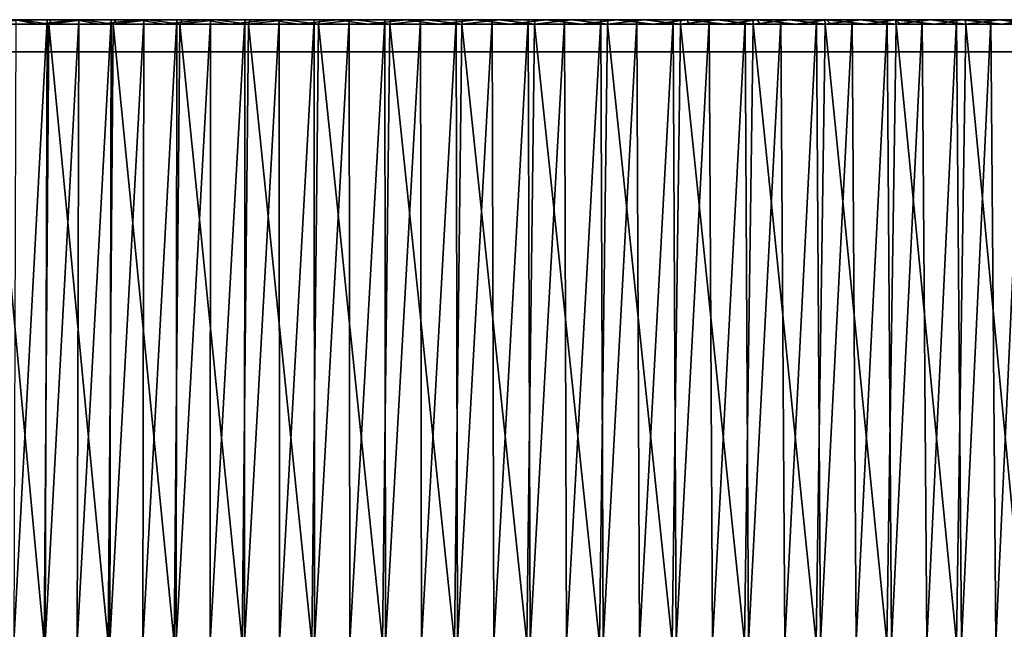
# Model space of a CAD drawing. Header units: millimetres. Extents: x -101 to 102, y -40 to 284.
# Tile 177 of 183: x -32 to 22, y 250 to 283. Entities that reach past the tile are written whole.
import ezdxf

# ---------------------------------------------------------------- set-up
doc = ezdxf.new("R2010")
doc.units = ezdxf.units.MM
doc.header["$LTSCALE"] = 65.185185
for name, color, linetype in [('281', 7, 'CONTINUOUS'), ('282', 7, 'CONTINUOUS'), ('283', 7, 'CONTINUOUS'), ('284', 7, 'CONTINUOUS'), ('285', 7, 'CONTINUOUS'), ('298', 7, 'CONTINUOUS')]:
    doc.layers.add(name, color=color, linetype=linetype)

msp = doc.modelspace()

# ---------------------------------------------------------------- linework, layer by layer
at = {"layer": '281', "color": 7, "linetype": 'Continuous'}
for points in [[(-33.472, 282.968, 50.11), (-31.818, 282.968, 51.176), (-29.111, 282.968, 51.042), (-33.472, 282.968, 50.11)], [(-32.45, 282.968, 48.986), (-33.472, 282.968, 50.11), (-29.111, 282.968, 51.042), (-32.45, 282.968, 48.986)], [(-31.592, 282.968, -51.304), (-33.26, 282.968, -50.239), (-28.563, 282.968, -51.344), (-31.592, 282.968, -51.304)], [(-28.563, 282.968, -51.344), (-33.26, 282.968, -50.239), (-31.851, 282.968, -49.372), (-28.563, 282.968, -51.344)], [(-31.818, 282.968, 51.176), (-30.127, 282.968, 52.189), (-29.111, 282.968, 51.042), (-31.818, 282.968, 51.176)], [(-29.893, 282.968, -52.312), (-31.592, 282.968, -51.304), (-28.563, 282.968, -51.344), (-29.893, 282.968, -52.312)], [(-30.127, 282.968, 52.189), (-28.4, 282.968, 53.148), (-25.633, 282.968, 52.874), (-30.127, 282.968, 52.189)], [(-29.111, 282.968, 51.042), (-30.127, 282.968, 52.189), (-25.633, 282.968, 52.874), (-29.111, 282.968, 51.042)], [(-28.157, 282.968, -53.267), (-29.893, 282.968, -52.312), (-25.154, 282.968, -53.098), (-28.157, 282.968, -53.267)], [(-25.154, 282.968, -53.098), (-29.893, 282.968, -52.312), (-28.563, 282.968, -51.344), (-25.154, 282.968, -53.098)], [(-28.4, 282.968, 53.148), (-26.645, 282.968, 54.05), (-25.633, 282.968, 52.874), (-28.4, 282.968, 53.148)], [(-26.388, 282.968, -54.165), (-28.157, 282.968, -53.267), (-21.638, 282.968, -54.625), (-26.388, 282.968, -54.165)], [(-21.638, 282.968, -54.625), (-28.157, 282.968, -53.267), (-25.154, 282.968, -53.098), (-21.638, 282.968, -54.625)], [(-26.645, 282.968, 54.05), (-24.865, 282.968, 54.892), (-22.047, 282.968, 54.468), (-26.645, 282.968, 54.05)], [(-25.633, 282.968, 52.874), (-26.645, 282.968, 54.05), (-22.047, 282.968, 54.468), (-25.633, 282.968, 52.874)], [(-24.593, 282.968, -55.004), (-26.388, 282.968, -54.165), (-21.638, 282.968, -54.625), (-24.593, 282.968, -55.004)], [(-24.865, 282.968, 54.892), (-23.058, 282.968, 55.675), (-22.047, 282.968, 54.468), (-24.865, 282.968, 54.892)], [(-22.776, 282.968, -55.781), (-24.593, 282.968, -55.004), (-18.025, 282.968, -55.922), (-22.776, 282.968, -55.781)], [(-18.025, 282.968, -55.922), (-24.593, 282.968, -55.004), (-21.638, 282.968, -54.625), (-18.025, 282.968, -55.922)], [(-23.058, 282.968, 55.675), (-21.222, 282.968, 56.401), (-18.359, 282.968, 55.819), (-23.058, 282.968, 55.675)], [(-22.047, 282.968, 54.468), (-23.058, 282.968, 55.675), (-18.359, 282.968, 55.819), (-22.047, 282.968, 54.468)], [(-20.932, 282.968, -56.498), (-22.776, 282.968, -55.781), (-18.025, 282.968, -55.922), (-20.932, 282.968, -56.498)], [(-21.222, 282.968, 56.401), (-19.362, 282.968, 57.066), (-14.588, 282.968, 56.922), (-21.222, 282.968, 56.401)], [(-18.359, 282.968, 55.819), (-21.222, 282.968, 56.401), (-14.588, 282.968, 56.922), (-18.359, 282.968, 55.819)], [(-19.061, 282.968, -57.156), (-20.932, 282.968, -56.498), (-14.341, 282.968, -56.978), (-19.061, 282.968, -57.156)], [(-14.341, 282.968, -56.978), (-20.932, 282.968, -56.498), (-18.025, 282.968, -55.922), (-14.341, 282.968, -56.978)], [(-19.362, 282.968, 57.066), (-17.486, 282.968, 57.669), (-14.588, 282.968, 56.922), (-19.362, 282.968, 57.066)], [(-17.17, 282.968, -57.753), (-19.061, 282.968, -57.156), (-10.586, 282.968, -57.793), (-17.17, 282.968, -57.753)], [(-10.586, 282.968, -57.793), (-19.061, 282.968, -57.156), (-14.341, 282.968, -56.978), (-10.586, 282.968, -57.793)], [(-17.486, 282.968, 57.669), (-15.594, 282.968, 58.209), (-10.757, 282.968, 57.768), (-17.486, 282.968, 57.669)], [(-14.588, 282.968, 56.922), (-17.486, 282.968, 57.669), (-10.757, 282.968, 57.768), (-14.588, 282.968, 56.922)], [(-15.264, 282.968, -58.286), (-17.17, 282.968, -57.753), (-10.586, 282.968, -57.793), (-15.264, 282.968, -58.286)], [(-15.594, 282.968, 58.209), (-13.68, 282.968, 58.688), (-6.87, 282.968, 58.359), (-15.594, 282.968, 58.209)], [(-10.757, 282.968, 57.768), (-15.594, 282.968, 58.209), (-6.87, 282.968, 58.359), (-10.757, 282.968, 57.768)], [(-13.344, 282.968, -58.755), (-15.264, 282.968, -58.286), (-2.966, 282.968, -58.68), (-13.344, 282.968, -58.755)], [(-2.966, 282.968, -58.68), (-15.264, 282.968, -58.286), (-6.795, 282.968, -58.361), (-2.966, 282.968, -58.68)], [(-6.795, 282.968, -58.361), (-15.264, 282.968, -58.286), (-10.586, 282.968, -57.793), (-6.795, 282.968, -58.361)], [(-13.68, 282.968, 58.688), (-11.749, 282.968, 59.105), (0.969, 282.968, 58.754), (-13.68, 282.968, 58.688)], [(-6.87, 282.968, 58.359), (-13.68, 282.968, 58.688), (-2.963, 282.968, 58.687), (-6.87, 282.968, 58.359)], [(-2.963, 282.968, 58.687), (-13.68, 282.968, 58.688), (0.969, 282.968, 58.754), (-2.963, 282.968, 58.687)], [(-11.405, 282.968, -59.162), (-13.344, 282.968, -58.755), (12.205, 282.968, -59.003), (-11.405, 282.968, -59.162)], [(12.205, 282.968, -59.003), (-13.344, 282.968, -58.755), (0.868, 282.968, -58.749), (12.205, 282.968, -59.003)], [(0.868, 282.968, -58.749), (-13.344, 282.968, -58.755), (-2.966, 282.968, -58.68), (0.868, 282.968, -58.749)], [(9.818, 282.968, 59.458), (11.759, 282.968, 59.105), (-11.749, 282.968, 59.105), (9.818, 282.968, 59.458)], [(-11.749, 282.968, 59.105), (11.759, 282.968, 59.105), (0.969, 282.968, 58.754), (-11.749, 282.968, 59.105)], [(-9.809, 282.968, 59.459), (9.818, 282.968, 59.458), (-11.749, 282.968, 59.105), (-9.809, 282.968, 59.459)], [(-9.451, 282.968, -59.505), (-11.405, 282.968, -59.162), (10.264, 282.968, -59.372), (-9.451, 282.968, -59.505)], [(10.264, 282.968, -59.372), (-11.405, 282.968, -59.162), (12.205, 282.968, -59.003), (10.264, 282.968, -59.372)], [(7.872, 282.968, 59.747), (9.818, 282.968, 59.458), (-9.809, 282.968, 59.459), (7.872, 282.968, 59.747)], [(-7.863, 282.968, 59.747), (7.872, 282.968, 59.747), (-9.809, 282.968, 59.459), (-7.863, 282.968, 59.747)], [(-7.49, 282.968, -59.784), (-9.451, 282.968, -59.505), (8.306, 282.968, -59.676), (-7.49, 282.968, -59.784)], [(8.306, 282.968, -59.676), (-9.451, 282.968, -59.505), (10.264, 282.968, -59.372), (8.306, 282.968, -59.676)], [(5.913, 282.968, 59.972), (7.872, 282.968, 59.747), (-7.863, 282.968, 59.747), (5.913, 282.968, 59.972)], [(-5.904, 282.968, 59.972), (5.913, 282.968, 59.972), (-7.863, 282.968, 59.747), (-5.904, 282.968, 59.972)], [(-5.525, 282.968, -59.998), (-7.49, 282.968, -59.784), (6.337, 282.968, -59.917), (-5.525, 282.968, -59.998)], [(6.337, 282.968, -59.917), (-7.49, 282.968, -59.784), (8.306, 282.968, -59.676), (6.337, 282.968, -59.917)], [(3.945, 282.968, 60.133), (5.913, 282.968, 59.972), (-5.904, 282.968, 59.972), (3.945, 282.968, 60.133)], [(-3.936, 282.968, 60.134), (3.945, 282.968, 60.133), (-5.904, 282.968, 59.972), (-3.936, 282.968, 60.134)], [(-3.552, 282.968, -60.147), (-5.525, 282.968, -59.998), (4.364, 282.968, -60.094), (-3.552, 282.968, -60.147)], [(4.364, 282.968, -60.094), (-5.525, 282.968, -59.998), (6.337, 282.968, -59.917), (4.364, 282.968, -60.094)], [(1.974, 282.968, 60.23), (3.945, 282.968, 60.133), (-3.936, 282.968, 60.134), (1.974, 282.968, 60.23)], [(-1.964, 282.968, 60.231), (1.974, 282.968, 60.23), (-3.936, 282.968, 60.134), (-1.964, 282.968, 60.231)], [(-1.571, 282.968, -60.231), (-3.552, 282.968, -60.147), (2.391, 282.968, -60.205), (-1.571, 282.968, -60.231)], [(2.391, 282.968, -60.205), (-3.552, 282.968, -60.147), (4.364, 282.968, -60.094), (2.391, 282.968, -60.205)], [(0.005, 282.968, 60.263), (1.974, 282.968, 60.23), (-1.964, 282.968, 60.231), (0.005, 282.968, 60.263)], [(0.412, 282.968, -60.25), (-1.571, 282.968, -60.231), (2.391, 282.968, -60.205), (0.412, 282.968, -60.25)], [(14.137, 282.968, -58.57), (12.205, 282.968, -59.003), (0.868, 282.968, -58.749), (14.137, 282.968, -58.57)], [(4.708, 282.968, -58.567), (14.137, 282.968, -58.57), (0.868, 282.968, -58.749), (4.708, 282.968, -58.567)], [(11.759, 282.968, 59.105), (13.689, 282.968, 58.688), (0.969, 282.968, 58.754), (11.759, 282.968, 59.105)], [(0.969, 282.968, 58.754), (13.689, 282.968, 58.688), (4.885, 282.968, 58.559), (0.969, 282.968, 58.754)], [(8.52, 282.968, -58.135), (14.137, 282.968, -58.57), (4.708, 282.968, -58.567), (8.52, 282.968, -58.135)], [(13.689, 282.968, 58.688), (15.603, 282.968, 58.208), (4.885, 282.968, 58.559), (13.689, 282.968, 58.688)], [(4.885, 282.968, 58.559), (15.603, 282.968, 58.208), (8.79, 282.968, 58.101), (4.885, 282.968, 58.559)], [(16.057, 282.968, -58.073), (14.137, 282.968, -58.57), (8.52, 282.968, -58.135), (16.057, 282.968, -58.073)], [(12.304, 282.968, -57.453), (16.057, 282.968, -58.073), (8.52, 282.968, -58.135), (12.304, 282.968, -57.453)], [(15.603, 282.968, 58.208), (17.496, 282.968, 57.668), (8.79, 282.968, 58.101), (15.603, 282.968, 58.208)], [(8.79, 282.968, 58.101), (17.496, 282.968, 57.668), (12.648, 282.968, 57.385), (8.79, 282.968, 58.101)], [(17.959, 282.968, -57.514), (16.057, 282.968, -58.073), (12.304, 282.968, -57.453), (17.959, 282.968, -57.514)], [(19.838, 282.968, -56.894), (17.959, 282.968, -57.514), (12.304, 282.968, -57.453), (19.838, 282.968, -56.894)], [(16.028, 282.968, -56.528), (19.838, 282.968, -56.894), (12.304, 282.968, -57.453), (16.028, 282.968, -56.528)], [(17.496, 282.968, 57.668), (19.372, 282.968, 57.065), (12.648, 282.968, 57.385), (17.496, 282.968, 57.668)], [(12.648, 282.968, 57.385), (19.372, 282.968, 57.065), (16.454, 282.968, 56.411), (12.648, 282.968, 57.385)], [(21.693, 282.968, -56.213), (19.838, 282.968, -56.894), (16.028, 282.968, -56.528), (21.693, 282.968, -56.213)], [(19.687, 282.968, -55.36), (21.693, 282.968, -56.213), (16.028, 282.968, -56.528), (19.687, 282.968, -55.36)], [(21.231, 282.968, 56.399), (23.067, 282.968, 55.674), (16.454, 282.968, 56.411), (21.231, 282.968, 56.399)], [(16.454, 282.968, 56.411), (23.067, 282.968, 55.674), (20.186, 282.968, 55.187), (16.454, 282.968, 56.411)], [(19.372, 282.968, 57.065), (21.231, 282.968, 56.399), (16.454, 282.968, 56.411), (19.372, 282.968, 57.065)], [(23.53, 282.968, -55.469), (21.693, 282.968, -56.213), (19.687, 282.968, -55.36), (23.53, 282.968, -55.469)], [(25.343, 282.968, -54.664), (23.53, 282.968, -55.469), (19.687, 282.968, -55.36), (25.343, 282.968, -54.664)], [(23.258, 282.968, -53.958), (25.343, 282.968, -54.664), (19.687, 282.968, -55.36), (23.258, 282.968, -53.958)], [(24.874, 282.968, 54.891), (26.654, 282.968, 54.049), (20.186, 282.968, 55.187), (24.874, 282.968, 54.891)], [(20.186, 282.968, 55.187), (26.654, 282.968, 54.049), (23.824, 282.968, 53.716), (20.186, 282.968, 55.187)], [(23.067, 282.968, 55.674), (24.874, 282.968, 54.891), (20.186, 282.968, 55.187), (23.067, 282.968, 55.674)]]:
    msp.add_3dface(points, dxfattribs=at)
at = {"layer": '282', "color": 7, "linetype": 'Continuous'}
for points in [[(-30.669, 282.716, -49.82), (-31.851, 282.968, -49.372), (-33.922, 282.716, -47.664), (-30.669, 282.716, -49.82)], [(-28.563, 282.968, -51.344), (-31.851, 282.968, -49.372), (-30.669, 282.716, -49.82), (-28.563, 282.968, -51.344)], [(-27.28, 282.716, -51.753), (-28.563, 282.968, -51.344), (-30.669, 282.716, -49.82), (-27.28, 282.716, -51.753)], [(-25.154, 282.968, -53.098), (-28.563, 282.968, -51.344), (-27.28, 282.716, -51.753), (-25.154, 282.968, -53.098)], [(-23.769, 282.716, -53.457), (-25.154, 282.968, -53.098), (-27.28, 282.716, -51.753), (-23.769, 282.716, -53.457)], [(-21.638, 282.968, -54.625), (-25.154, 282.968, -53.098), (-23.769, 282.716, -53.457), (-21.638, 282.968, -54.625)], [(-20.152, 282.716, -54.923), (-21.638, 282.968, -54.625), (-23.769, 282.716, -53.457), (-20.152, 282.716, -54.923)], [(-18.025, 282.968, -55.922), (-21.638, 282.968, -54.625), (-20.152, 282.716, -54.923), (-18.025, 282.968, -55.922)], [(-16.444, 282.716, -56.145), (-18.025, 282.968, -55.922), (-20.152, 282.716, -54.923), (-16.444, 282.716, -56.145)], [(-14.341, 282.968, -56.978), (-18.025, 282.968, -55.922), (-16.444, 282.716, -56.145), (-14.341, 282.968, -56.978)], [(-12.663, 282.716, -57.117), (-14.341, 282.968, -56.978), (-16.444, 282.716, -56.145), (-12.663, 282.716, -57.117)], [(-10.586, 282.968, -57.793), (-14.341, 282.968, -56.978), (-12.663, 282.716, -57.117), (-10.586, 282.968, -57.793)], [(-8.824, 282.716, -57.834), (-10.586, 282.968, -57.793), (-12.663, 282.716, -57.117), (-8.824, 282.716, -57.834)], [(-6.795, 282.968, -58.361), (-10.586, 282.968, -57.793), (-8.824, 282.716, -57.834), (-6.795, 282.968, -58.361)], [(-4.947, 282.716, -58.294), (-6.795, 282.968, -58.361), (-8.824, 282.716, -57.834), (-4.947, 282.716, -58.294)], [(-2.966, 282.968, -58.68), (-6.795, 282.968, -58.361), (-4.947, 282.716, -58.294), (-2.966, 282.968, -58.68)], [(-1.047, 282.716, -58.495), (-2.966, 282.968, -58.68), (-4.947, 282.716, -58.294), (-1.047, 282.716, -58.495)], [(0.868, 282.968, -58.749), (-2.966, 282.968, -58.68), (-1.047, 282.716, -58.495), (0.868, 282.968, -58.749)], [(2.859, 282.716, -58.434), (0.868, 282.968, -58.749), (-1.047, 282.716, -58.495), (2.859, 282.716, -58.434)], [(4.708, 282.968, -58.567), (0.868, 282.968, -58.749), (2.859, 282.716, -58.434), (4.708, 282.968, -58.567)], [(4.809, 282.716, -58.306), (4.708, 282.968, -58.567), (2.859, 282.716, -58.434), (4.809, 282.716, -58.306)], [(8.52, 282.968, -58.135), (4.708, 282.968, -58.567), (6.753, 282.716, -58.113), (8.52, 282.968, -58.135)], [(6.753, 282.716, -58.113), (4.708, 282.968, -58.567), (4.809, 282.716, -58.306), (6.753, 282.716, -58.113)], [(8.69, 282.716, -57.855), (8.52, 282.968, -58.135), (6.753, 282.716, -58.113), (8.69, 282.716, -57.855)], [(12.304, 282.968, -57.453), (8.52, 282.968, -58.135), (10.618, 282.716, -57.533), (12.304, 282.968, -57.453)], [(10.618, 282.716, -57.533), (8.52, 282.968, -58.135), (8.69, 282.716, -57.855), (10.618, 282.716, -57.533)], [(12.534, 282.716, -57.146), (12.304, 282.968, -57.453), (10.618, 282.716, -57.533), (12.534, 282.716, -57.146)], [(16.028, 282.968, -56.528), (12.304, 282.968, -57.453), (14.435, 282.716, -56.696), (16.028, 282.968, -56.528)], [(14.435, 282.716, -56.696), (12.304, 282.968, -57.453), (12.534, 282.716, -57.146), (14.435, 282.716, -56.696)], [(16.321, 282.716, -56.182), (16.028, 282.968, -56.528), (14.435, 282.716, -56.696), (16.321, 282.716, -56.182)], [(19.687, 282.968, -55.36), (16.028, 282.968, -56.528), (18.188, 282.716, -55.606), (19.687, 282.968, -55.36)], [(18.188, 282.716, -55.606), (16.028, 282.968, -56.528), (16.321, 282.716, -56.182), (18.188, 282.716, -55.606)], [(21.858, 282.716, -54.269), (19.687, 282.968, -55.36), (18.188, 282.716, -55.606), (21.858, 282.716, -54.269)], [(23.258, 282.968, -53.958), (19.687, 282.968, -55.36), (21.858, 282.716, -54.269), (23.258, 282.968, -53.958)], [(25.429, 282.716, -52.69), (23.258, 282.968, -53.958), (21.858, 282.716, -54.269), (25.429, 282.716, -52.69)]]:
    msp.add_3dface(points, dxfattribs=at)
at = {"layer": '283', "color": 7, "linetype": 'Continuous'}
for points in [[(-33.26, 282.968, -50.239), (-31.592, 282.968, -51.304), (-33.418, 282.716, -50.439), (-33.26, 282.968, -50.239)], [(-33.418, 282.716, -50.439), (-31.592, 282.968, -51.304), (-30.034, 282.716, -52.524), (-33.418, 282.716, -50.439)], [(-31.592, 282.968, -51.304), (-29.893, 282.968, -52.312), (-30.034, 282.716, -52.524), (-31.592, 282.968, -51.304)], [(-29.893, 282.968, -52.312), (-28.157, 282.968, -53.267), (-30.034, 282.716, -52.524), (-29.893, 282.968, -52.312)], [(-30.034, 282.716, -52.524), (-28.157, 282.968, -53.267), (-26.52, 282.716, -54.383), (-30.034, 282.716, -52.524)], [(-28.157, 282.968, -53.267), (-26.388, 282.968, -54.165), (-26.52, 282.716, -54.383), (-28.157, 282.968, -53.267)], [(-26.388, 282.968, -54.165), (-24.593, 282.968, -55.004), (-26.52, 282.716, -54.383), (-26.388, 282.968, -54.165)], [(-26.52, 282.716, -54.383), (-24.593, 282.968, -55.004), (-22.891, 282.716, -56.007), (-26.52, 282.716, -54.383)], [(-24.593, 282.968, -55.004), (-22.776, 282.968, -55.781), (-22.891, 282.716, -56.007), (-24.593, 282.968, -55.004)], [(-22.776, 282.968, -55.781), (-20.932, 282.968, -56.498), (-22.891, 282.716, -56.007), (-22.776, 282.968, -55.781)], [(-22.891, 282.716, -56.007), (-20.932, 282.968, -56.498), (-19.164, 282.716, -57.39), (-22.891, 282.716, -56.007)], [(-20.932, 282.968, -56.498), (-19.061, 282.968, -57.156), (-19.164, 282.716, -57.39), (-20.932, 282.968, -56.498)], [(-19.061, 282.968, -57.156), (-17.17, 282.968, -57.753), (-19.164, 282.716, -57.39), (-19.061, 282.968, -57.156)], [(-19.164, 282.716, -57.39), (-17.17, 282.968, -57.753), (-15.354, 282.716, -58.524), (-19.164, 282.716, -57.39)], [(-17.17, 282.968, -57.753), (-15.264, 282.968, -58.286), (-15.354, 282.716, -58.524), (-17.17, 282.968, -57.753)], [(-15.264, 282.968, -58.286), (-13.344, 282.968, -58.755), (-15.354, 282.716, -58.524), (-15.264, 282.968, -58.286)], [(-15.354, 282.716, -58.524), (-13.344, 282.968, -58.755), (-11.478, 282.716, -59.406), (-15.354, 282.716, -58.524)], [(-13.344, 282.968, -58.755), (-11.405, 282.968, -59.162), (-11.478, 282.716, -59.406), (-13.344, 282.968, -58.755)], [(-11.405, 282.968, -59.162), (-9.451, 282.968, -59.505), (-11.478, 282.716, -59.406), (-11.405, 282.968, -59.162)], [(-11.478, 282.716, -59.406), (-9.451, 282.968, -59.505), (-7.552, 282.716, -60.031), (-11.478, 282.716, -59.406)], [(-9.451, 282.968, -59.505), (-7.49, 282.968, -59.784), (-7.552, 282.716, -60.031), (-9.451, 282.968, -59.505)], [(-7.49, 282.968, -59.784), (-5.525, 282.968, -59.998), (-7.552, 282.716, -60.031), (-7.49, 282.968, -59.784)], [(-7.552, 282.716, -60.031), (-5.525, 282.968, -59.998), (-3.593, 282.716, -60.398), (-7.552, 282.716, -60.031)], [(-5.525, 282.968, -59.998), (-3.552, 282.968, -60.147), (-3.593, 282.716, -60.398), (-5.525, 282.968, -59.998)], [(-3.552, 282.968, -60.147), (-1.571, 282.968, -60.231), (-3.593, 282.716, -60.398), (-3.552, 282.968, -60.147)], [(-3.593, 282.716, -60.398), (-1.571, 282.968, -60.231), (0.381, 282.716, -60.503), (-3.593, 282.716, -60.398)], [(-1.571, 282.968, -60.231), (0.412, 282.968, -60.25), (0.381, 282.716, -60.503), (-1.571, 282.968, -60.231)], [(0.412, 282.968, -60.25), (2.391, 282.968, -60.205), (0.381, 282.716, -60.503), (0.412, 282.968, -60.25)], [(0.381, 282.716, -60.503), (2.391, 282.968, -60.205), (4.353, 282.716, -60.348), (0.381, 282.716, -60.503)], [(2.391, 282.968, -60.205), (4.364, 282.968, -60.094), (4.353, 282.716, -60.348), (2.391, 282.968, -60.205)], [(4.364, 282.968, -60.094), (6.337, 282.968, -59.917), (4.353, 282.716, -60.348), (4.364, 282.968, -60.094)], [(4.353, 282.716, -60.348), (6.337, 282.968, -59.917), (8.307, 282.716, -59.932), (4.353, 282.716, -60.348)], [(6.337, 282.968, -59.917), (8.306, 282.968, -59.676), (8.307, 282.716, -59.932), (6.337, 282.968, -59.917)], [(8.306, 282.968, -59.676), (10.264, 282.968, -59.372), (8.307, 282.716, -59.932), (8.306, 282.968, -59.676)], [(8.307, 282.716, -59.932), (10.264, 282.968, -59.372), (12.224, 282.716, -59.257), (8.307, 282.716, -59.932)], [(10.264, 282.968, -59.372), (12.205, 282.968, -59.003), (12.224, 282.716, -59.257), (10.264, 282.968, -59.372)], [(12.205, 282.968, -59.003), (14.137, 282.968, -58.57), (12.224, 282.716, -59.257), (12.205, 282.968, -59.003)], [(12.224, 282.716, -59.257), (14.137, 282.968, -58.57), (16.089, 282.716, -58.326), (12.224, 282.716, -59.257)], [(14.137, 282.968, -58.57), (16.057, 282.968, -58.073), (16.089, 282.716, -58.326), (14.137, 282.968, -58.57)], [(16.057, 282.968, -58.073), (17.959, 282.968, -57.514), (16.089, 282.716, -58.326), (16.057, 282.968, -58.073)], [(16.089, 282.716, -58.326), (17.959, 282.968, -57.514), (19.885, 282.716, -57.144), (16.089, 282.716, -58.326)], [(17.959, 282.968, -57.514), (19.838, 282.968, -56.894), (19.885, 282.716, -57.144), (17.959, 282.968, -57.514)], [(19.838, 282.968, -56.894), (21.693, 282.968, -56.213), (19.885, 282.716, -57.144), (19.838, 282.968, -56.894)], [(19.885, 282.716, -57.144), (21.693, 282.968, -56.213), (23.594, 282.716, -55.715), (19.885, 282.716, -57.144)], [(21.693, 282.968, -56.213), (23.53, 282.968, -55.469), (23.594, 282.716, -55.715), (21.693, 282.968, -56.213)]]:
    msp.add_3dface(points, dxfattribs=at)
at = {"layer": '284', "color": 7, "linetype": 'Continuous'}
for points in [[(-33.65, 249.068, -50.285), (-33.418, 282.716, -50.439), (-30.291, 249.068, -52.376), (-33.65, 249.068, -50.285)], [(-33.418, 282.716, -50.439), (-30.034, 282.716, -52.524), (-30.291, 249.068, -52.376), (-33.418, 282.716, -50.439)], [(-30.291, 249.068, -52.376), (-30.034, 282.716, -52.524), (-26.803, 249.068, -54.244), (-30.291, 249.068, -52.376)], [(-30.034, 282.716, -52.524), (-26.52, 282.716, -54.383), (-26.803, 249.068, -54.244), (-30.034, 282.716, -52.524)], [(-26.803, 249.068, -54.244), (-26.52, 282.716, -54.383), (-23.2, 249.068, -55.88), (-26.803, 249.068, -54.244)], [(-26.52, 282.716, -54.383), (-22.891, 282.716, -56.007), (-23.2, 249.068, -55.88), (-26.52, 282.716, -54.383)], [(-23.2, 249.068, -55.88), (-22.891, 282.716, -56.007), (-19.498, 249.068, -57.277), (-23.2, 249.068, -55.88)], [(-22.891, 282.716, -56.007), (-19.164, 282.716, -57.39), (-19.498, 249.068, -57.277), (-22.891, 282.716, -56.007)], [(-19.498, 249.068, -57.277), (-19.164, 282.716, -57.39), (-15.713, 249.068, -58.429), (-19.498, 249.068, -57.277)], [(-19.164, 282.716, -57.39), (-15.354, 282.716, -58.524), (-15.713, 249.068, -58.429), (-19.164, 282.716, -57.39)], [(-15.713, 249.068, -58.429), (-15.354, 282.716, -58.524), (-11.86, 249.068, -59.331), (-15.713, 249.068, -58.429)], [(-15.354, 282.716, -58.524), (-11.478, 282.716, -59.406), (-11.86, 249.068, -59.331), (-15.354, 282.716, -58.524)], [(-11.86, 249.068, -59.331), (-11.478, 282.716, -59.406), (-7.957, 249.068, -59.979), (-11.86, 249.068, -59.331)], [(-11.478, 282.716, -59.406), (-7.552, 282.716, -60.031), (-7.957, 249.068, -59.979), (-11.478, 282.716, -59.406)], [(-7.957, 249.068, -59.979), (-7.552, 282.716, -60.031), (-4.02, 249.068, -60.371), (-7.957, 249.068, -59.979)], [(-7.552, 282.716, -60.031), (-3.593, 282.716, -60.398), (-4.02, 249.068, -60.371), (-7.552, 282.716, -60.031)], [(-4.02, 249.068, -60.371), (-3.593, 282.716, -60.398), (-0.065, 249.068, -60.505), (-4.02, 249.068, -60.371)], [(-3.593, 282.716, -60.398), (0.381, 282.716, -60.503), (-0.065, 249.068, -60.505), (-3.593, 282.716, -60.398)], [(-0.065, 249.068, -60.505), (0.381, 282.716, -60.503), (3.89, 249.068, -60.379), (-0.065, 249.068, -60.505)], [(0.381, 282.716, -60.503), (4.353, 282.716, -60.348), (3.89, 249.068, -60.379), (0.381, 282.716, -60.503)], [(3.89, 249.068, -60.379), (4.353, 282.716, -60.348), (7.828, 249.068, -59.996), (3.89, 249.068, -60.379)], [(4.353, 282.716, -60.348), (8.307, 282.716, -59.932), (7.828, 249.068, -59.996), (4.353, 282.716, -60.348)], [(7.828, 249.068, -59.996), (8.307, 282.716, -59.932), (11.733, 249.068, -59.356), (7.828, 249.068, -59.996)], [(8.307, 282.716, -59.932), (12.224, 282.716, -59.257), (11.733, 249.068, -59.356), (8.307, 282.716, -59.932)], [(11.733, 249.068, -59.356), (12.224, 282.716, -59.257), (15.587, 249.068, -58.462), (11.733, 249.068, -59.356)], [(12.224, 282.716, -59.257), (16.089, 282.716, -58.326), (15.587, 249.068, -58.462), (12.224, 282.716, -59.257)], [(15.587, 249.068, -58.462), (16.089, 282.716, -58.326), (19.375, 249.068, -57.319), (15.587, 249.068, -58.462)], [(16.089, 282.716, -58.326), (19.885, 282.716, -57.144), (19.375, 249.068, -57.319), (16.089, 282.716, -58.326)], [(19.375, 249.068, -57.319), (19.885, 282.716, -57.144), (23.08, 249.068, -55.93), (19.375, 249.068, -57.319)], [(19.885, 282.716, -57.144), (23.594, 282.716, -55.715), (23.08, 249.068, -55.93), (19.885, 282.716, -57.144)]]:
    msp.add_3dface(points, dxfattribs=at)
at = {"layer": '285', "linetype": 'Continuous'}
for points in [[(-30.127, 282.968, 52.189), (-31.818, 282.968, 51.176), (-31.932, 249.068, 51.801), (-30.127, 282.968, 52.189)], [(-30.225, 249.068, 52.816), (-30.127, 282.968, 52.189), (-31.932, 249.068, 51.801), (-30.225, 249.068, 52.816)], [(-28.4, 282.968, 53.148), (-30.127, 282.968, 52.189), (-30.225, 249.068, 52.816), (-28.4, 282.968, 53.148)], [(-28.486, 249.068, 53.774), (-28.4, 282.968, 53.148), (-30.225, 249.068, 52.816), (-28.486, 249.068, 53.774)], [(-26.645, 282.968, 54.05), (-28.4, 282.968, 53.148), (-28.486, 249.068, 53.774), (-26.645, 282.968, 54.05)], [(-26.717, 249.068, 54.674), (-26.645, 282.968, 54.05), (-28.486, 249.068, 53.774), (-26.717, 249.068, 54.674)], [(-24.865, 282.968, 54.892), (-26.645, 282.968, 54.05), (-26.717, 249.068, 54.674), (-24.865, 282.968, 54.892)], [(-24.919, 249.068, 55.517), (-24.865, 282.968, 54.892), (-26.717, 249.068, 54.674), (-24.919, 249.068, 55.517)], [(-23.058, 282.968, 55.675), (-24.865, 282.968, 54.892), (-24.919, 249.068, 55.517), (-23.058, 282.968, 55.675)], [(-23.094, 249.068, 56.301), (-23.058, 282.968, 55.675), (-24.919, 249.068, 55.517), (-23.094, 249.068, 56.301)], [(-21.222, 282.968, 56.401), (-23.058, 282.968, 55.675), (-23.094, 249.068, 56.301), (-21.222, 282.968, 56.401)], [(-21.246, 249.068, 57.024), (-21.222, 282.968, 56.401), (-23.094, 249.068, 56.301), (-21.246, 249.068, 57.024)], [(-19.362, 282.968, 57.066), (-21.222, 282.968, 56.401), (-21.246, 249.068, 57.024), (-19.362, 282.968, 57.066)], [(-19.374, 249.068, 57.687), (-19.362, 282.968, 57.066), (-21.246, 249.068, 57.024), (-19.374, 249.068, 57.687)], [(-17.486, 282.968, 57.669), (-19.362, 282.968, 57.066), (-19.374, 249.068, 57.687), (-17.486, 282.968, 57.669)], [(-17.482, 249.068, 58.289), (-17.486, 282.968, 57.669), (-19.374, 249.068, 57.687), (-17.482, 249.068, 58.289)], [(-15.594, 282.968, 58.209), (-17.486, 282.968, 57.669), (-17.482, 249.068, 58.289), (-15.594, 282.968, 58.209)], [(-15.571, 249.068, 58.828), (-15.594, 282.968, 58.209), (-17.482, 249.068, 58.289), (-15.571, 249.068, 58.828)], [(-13.68, 282.968, 58.688), (-15.594, 282.968, 58.209), (-15.571, 249.068, 58.828), (-13.68, 282.968, 58.688)], [(-13.644, 249.068, 59.305), (-13.68, 282.968, 58.688), (-15.571, 249.068, 58.828), (-13.644, 249.068, 59.305)], [(-11.749, 282.968, 59.105), (-13.68, 282.968, 58.688), (-13.644, 249.068, 59.305), (-11.749, 282.968, 59.105)], [(-11.702, 249.068, 59.718), (-11.749, 282.968, 59.105), (-13.644, 249.068, 59.305), (-11.702, 249.068, 59.718)], [(-9.809, 282.968, 59.459), (-11.749, 282.968, 59.105), (-11.702, 249.068, 59.718), (-9.809, 282.968, 59.459)], [(-9.747, 249.068, 60.068), (-9.809, 282.968, 59.459), (-11.702, 249.068, 59.718), (-9.747, 249.068, 60.068)], [(-7.863, 282.968, 59.747), (-9.809, 282.968, 59.459), (-9.747, 249.068, 60.068), (-7.863, 282.968, 59.747)], [(-7.783, 249.068, 60.355), (-7.863, 282.968, 59.747), (-9.747, 249.068, 60.068), (-7.783, 249.068, 60.355)], [(-5.904, 282.968, 59.972), (-7.863, 282.968, 59.747), (-7.783, 249.068, 60.355), (-5.904, 282.968, 59.972)], [(-5.81, 249.068, 60.576), (-5.904, 282.968, 59.972), (-7.783, 249.068, 60.355), (-5.81, 249.068, 60.576)], [(-3.936, 282.968, 60.134), (-5.904, 282.968, 59.972), (-5.81, 249.068, 60.576), (-3.936, 282.968, 60.134)], [(-3.83, 249.068, 60.734), (-3.936, 282.968, 60.134), (-5.81, 249.068, 60.576), (-3.83, 249.068, 60.734)], [(-1.964, 282.968, 60.231), (-3.936, 282.968, 60.134), (-3.83, 249.068, 60.734), (-1.964, 282.968, 60.231)], [(-1.847, 249.068, 60.827), (-1.964, 282.968, 60.231), (-3.83, 249.068, 60.734), (-1.847, 249.068, 60.827)], [(0.005, 282.968, 60.263), (-1.964, 282.968, 60.231), (-1.847, 249.068, 60.827), (0.005, 282.968, 60.263)], [(0.138, 249.068, 60.855), (0.005, 282.968, 60.263), (-1.847, 249.068, 60.827), (0.138, 249.068, 60.855)], [(1.974, 282.968, 60.23), (0.005, 282.968, 60.263), (0.138, 249.068, 60.855), (1.974, 282.968, 60.23)], [(2.123, 249.068, 60.818), (1.974, 282.968, 60.23), (0.138, 249.068, 60.855), (2.123, 249.068, 60.818)], [(3.945, 282.968, 60.133), (1.974, 282.968, 60.23), (2.123, 249.068, 60.818), (3.945, 282.968, 60.133)], [(4.106, 249.068, 60.716), (3.945, 282.968, 60.133), (2.123, 249.068, 60.818), (4.106, 249.068, 60.716)], [(5.913, 282.968, 59.972), (3.945, 282.968, 60.133), (4.106, 249.068, 60.716), (5.913, 282.968, 59.972)], [(6.085, 249.068, 60.55), (5.913, 282.968, 59.972), (4.106, 249.068, 60.716), (6.085, 249.068, 60.55)], [(7.872, 282.968, 59.747), (5.913, 282.968, 59.972), (6.085, 249.068, 60.55), (7.872, 282.968, 59.747)], [(8.057, 249.068, 60.319), (7.872, 282.968, 59.747), (6.085, 249.068, 60.55), (8.057, 249.068, 60.319)], [(9.818, 282.968, 59.458), (7.872, 282.968, 59.747), (8.057, 249.068, 60.319), (9.818, 282.968, 59.458)], [(10.02, 249.068, 60.024), (9.818, 282.968, 59.458), (8.057, 249.068, 60.319), (10.02, 249.068, 60.024)], [(11.759, 282.968, 59.105), (9.818, 282.968, 59.458), (10.02, 249.068, 60.024), (11.759, 282.968, 59.105)], [(11.973, 249.068, 59.666), (11.759, 282.968, 59.105), (10.02, 249.068, 60.024), (11.973, 249.068, 59.666)], [(13.689, 282.968, 58.688), (11.759, 282.968, 59.105), (11.973, 249.068, 59.666), (13.689, 282.968, 58.688)], [(13.913, 249.068, 59.243), (13.689, 282.968, 58.688), (11.973, 249.068, 59.666), (13.913, 249.068, 59.243)], [(15.603, 282.968, 58.208), (13.689, 282.968, 58.688), (13.913, 249.068, 59.243), (15.603, 282.968, 58.208)], [(15.838, 249.068, 58.758), (15.603, 282.968, 58.208), (13.913, 249.068, 59.243), (15.838, 249.068, 58.758)], [(17.496, 282.968, 57.668), (15.603, 282.968, 58.208), (15.838, 249.068, 58.758), (17.496, 282.968, 57.668)], [(17.747, 249.068, 58.21), (17.496, 282.968, 57.668), (15.838, 249.068, 58.758), (17.747, 249.068, 58.21)], [(19.372, 282.968, 57.065), (17.496, 282.968, 57.668), (17.747, 249.068, 58.21), (19.372, 282.968, 57.065)], [(19.636, 249.068, 57.6), (19.372, 282.968, 57.065), (17.747, 249.068, 58.21), (19.636, 249.068, 57.6)], [(21.231, 282.968, 56.399), (19.372, 282.968, 57.065), (19.636, 249.068, 57.6), (21.231, 282.968, 56.399)], [(21.505, 249.068, 56.929), (21.231, 282.968, 56.399), (19.636, 249.068, 57.6), (21.505, 249.068, 56.929)], [(23.067, 282.968, 55.674), (21.231, 282.968, 56.399), (21.505, 249.068, 56.929), (23.067, 282.968, 55.674)], [(23.35, 249.068, 56.197), (23.067, 282.968, 55.674), (21.505, 249.068, 56.929), (23.35, 249.068, 56.197)]]:
    msp.add_3dface(points, dxfattribs=at)
at = {"layer": '298', "color": 7, "linetype": 'Continuous'}
for points in [[(-33.738, 281.219, 43.122), (-30.721, 281.219, 45.321), (-40.716, 281.219, -36.603), (-33.738, 281.219, 43.122)], [(-40.716, 281.219, -36.603), (-30.721, 281.219, 45.321), (-38.126, 281.219, -39.293), (-40.716, 281.219, -36.603)], [(-30.721, 281.219, 45.321), (-27.553, 281.219, 47.314), (-38.126, 281.219, -39.293), (-30.721, 281.219, 45.321)], [(-38.126, 281.219, -39.293), (-27.553, 281.219, 47.314), (-35.352, 281.219, -41.806), (-38.126, 281.219, -39.293)], [(-27.553, 281.219, 47.314), (-24.264, 281.219, 49.082), (-35.352, 281.219, -41.806), (-27.553, 281.219, 47.314)], [(-35.352, 281.219, -41.806), (-24.264, 281.219, 49.082), (-32.421, 281.219, -44.118), (-35.352, 281.219, -41.806)], [(-24.264, 281.219, 49.082), (-20.854, 281.219, 50.624), (-32.421, 281.219, -44.118), (-24.264, 281.219, 49.082)], [(-32.421, 281.219, -44.118), (-20.854, 281.219, 50.624), (-29.33, 281.219, -46.23), (-32.421, 281.219, -44.118)], [(-20.854, 281.219, 50.624), (-17.355, 281.219, 51.928), (-29.33, 281.219, -46.23), (-20.854, 281.219, 50.624)], [(-29.33, 281.219, -46.23), (-17.355, 281.219, 51.928), (-26.111, 281.219, -48.122), (-29.33, 281.219, -46.23)], [(-17.355, 281.219, 51.928), (-13.767, 281.219, 52.992), (-26.111, 281.219, -48.122), (-17.355, 281.219, 51.928)], [(-26.111, 281.219, -48.122), (-13.767, 281.219, 52.992), (-22.762, 281.219, -49.793), (-26.111, 281.219, -48.122)], [(-13.767, 281.219, 52.992), (-10.122, 281.219, 53.808), (-22.762, 281.219, -49.793), (-13.767, 281.219, 52.992)], [(-22.762, 281.219, -49.793), (-10.122, 281.219, 53.808), (-19.314, 281.219, -51.229), (-22.762, 281.219, -49.793)], [(-10.122, 281.219, 53.808), (-6.424, 281.219, 54.373), (-19.314, 281.219, -51.229), (-10.122, 281.219, 53.808)], [(-19.314, 281.219, -51.229), (-6.424, 281.219, 54.373), (-15.771, 281.219, -52.428), (-19.314, 281.219, -51.229)], [(-6.424, 281.219, 54.373), (-2.701, 281.219, 54.685), (-15.771, 281.219, -52.428), (-6.424, 281.219, 54.373)], [(-15.771, 281.219, -52.428), (-2.701, 281.219, 54.685), (-12.158, 281.219, -53.382), (-15.771, 281.219, -52.428)], [(-2.701, 281.219, 54.685), (1.029, 281.219, 54.741), (-12.158, 281.219, -53.382), (-2.701, 281.219, 54.685)], [(-12.158, 281.219, -53.382), (1.029, 281.219, 54.741), (-8.495, 281.219, -54.085), (-12.158, 281.219, -53.382)], [(4.772, 281.219, 54.543), (-4.775, 281.219, -54.54), (-8.495, 281.219, -54.085), (4.772, 281.219, 54.543)], [(1.029, 281.219, 54.741), (4.772, 281.219, 54.543), (-8.495, 281.219, -54.085), (1.029, 281.219, 54.741)], [(-1.031, 281.219, -54.738), (-4.775, 281.219, -54.54), (8.493, 281.219, 54.088), (-1.031, 281.219, -54.738)], [(8.493, 281.219, 54.088), (-4.775, 281.219, -54.54), (4.772, 281.219, 54.543), (8.493, 281.219, 54.088)], [(2.698, 281.219, -54.682), (-1.031, 281.219, -54.738), (12.155, 281.219, 53.385), (2.698, 281.219, -54.682)], [(12.155, 281.219, 53.385), (-1.031, 281.219, -54.738), (8.493, 281.219, 54.088), (12.155, 281.219, 53.385)], [(6.421, 281.219, -54.37), (2.698, 281.219, -54.682), (15.768, 281.219, 52.431), (6.421, 281.219, -54.37)], [(15.768, 281.219, 52.431), (2.698, 281.219, -54.682), (12.155, 281.219, 53.385), (15.768, 281.219, 52.431)], [(10.119, 281.219, -53.805), (6.421, 281.219, -54.37), (19.312, 281.219, 51.232), (10.119, 281.219, -53.805)], [(19.312, 281.219, 51.232), (6.421, 281.219, -54.37), (15.768, 281.219, 52.431), (19.312, 281.219, 51.232)], [(13.764, 281.219, -52.989), (10.119, 281.219, -53.805), (22.76, 281.219, 49.795), (13.764, 281.219, -52.989)], [(22.76, 281.219, 49.795), (10.119, 281.219, -53.805), (19.312, 281.219, 51.232), (22.76, 281.219, 49.795)], [(17.352, 281.219, -51.926), (13.764, 281.219, -52.989), (26.108, 281.219, 48.125), (17.352, 281.219, -51.926)], [(26.108, 281.219, 48.125), (13.764, 281.219, -52.989), (22.76, 281.219, 49.795), (26.108, 281.219, 48.125)], [(20.851, 281.219, -50.622), (17.352, 281.219, -51.926), (29.327, 281.219, 46.233), (20.851, 281.219, -50.622)], [(29.327, 281.219, 46.233), (17.352, 281.219, -51.926), (26.108, 281.219, 48.125), (29.327, 281.219, 46.233)], [(24.261, 281.219, -49.079), (20.851, 281.219, -50.622), (32.418, 281.219, 44.121), (24.261, 281.219, -49.079)], [(32.418, 281.219, 44.121), (20.851, 281.219, -50.622), (29.327, 281.219, 46.233), (32.418, 281.219, 44.121)]]:
    msp.add_3dface(points, dxfattribs=at)

doc.saveas('drawing.dxf')
